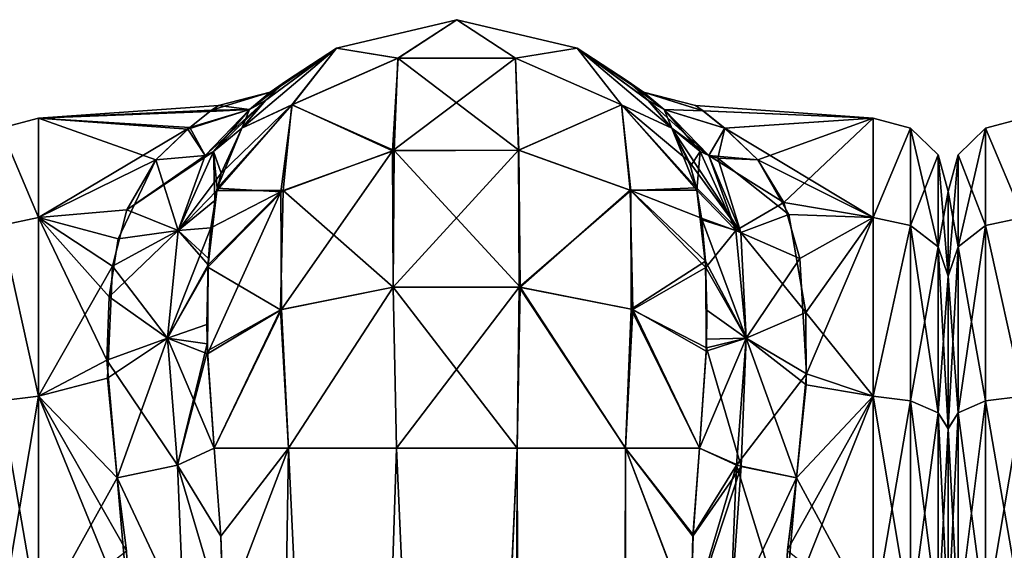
# Model space of a CAD drawing. Extents: x -23 to 700, y -1800 to 0.
# Tile 138 of 196: x 95 to 141, y -25 to 0. Entities that reach past the tile are written whole.
import ezdxf

# ---------------------------------------------------------------- set-up
doc = ezdxf.new("R2010")
doc.units = 0
doc.header["$LTSCALE"] = 21.316181
for name, color, linetype in [('115', 7, 'CONTINUOUS'), ('116', 7, 'CONTINUOUS'), ('117', 7, 'CONTINUOUS'), ('121', 7, 'CONTINUOUS'), ('122', 7, 'CONTINUOUS'), ('123', 7, 'CONTINUOUS'), ('129', 7, 'CONTINUOUS'), ('130', 7, 'CONTINUOUS'), ('131', 7, 'CONTINUOUS'), ('132', 7, 'CONTINUOUS'), ('166', 7, 'CONTINUOUS'), ('171', 7, 'CONTINUOUS'), ('79', 7, 'CONTINUOUS'), ('80', 7, 'CONTINUOUS'), ('82', 7, 'CONTINUOUS'), ('84', 7, 'CONTINUOUS'), ('85', 7, 'CONTINUOUS'), ('86', 7, 'CONTINUOUS'), ('87', 7, 'CONTINUOUS'), ('88', 7, 'CONTINUOUS'), ('91', 7, 'CONTINUOUS'), ('95', 7, 'CONTINUOUS')]:
    doc.layers.add(name, color=color, linetype=linetype)

msp = doc.modelspace()

# ---------------------------------------------------------------- linework, layer by layer
at = {"layer": '115', "linetype": 'CONTINUOUS'}
for points in [[(106.81, -3.1, -4.419), (106.067, -3.808, -8.703), (105.361, -4.188, -6.298), (106.81, -3.1, -4.419)], [(106.331, -3.377, -0.002), (106.81, -3.1, -4.419), (105.361, -4.188, -6.298), (106.331, -3.377, -0.002)], [(106.126, -3.748, 8.423), (106.859, -3.058, 4.003), (105.363, -4.188, 6.295), (106.126, -3.748, 8.423)], [(105.363, -4.188, 6.295), (106.859, -3.058, 4.003), (106.331, -3.377, -0.002), (105.363, -4.188, 6.295)], [(106.859, -3.058, 4.003), (107.094, -2.858, -0.227), (106.331, -3.377, -0.002), (106.859, -3.058, 4.003)], [(107.094, -2.858, -0.227), (106.81, -3.1, -4.419), (106.331, -3.377, -0.002), (107.094, -2.858, -0.227)], [(103.909, -4.001, -0.19), (103.581, -4.229, 3.309), (106.331, -3.377, -0.002), (103.909, -4.001, -0.19)], [(103.581, -4.229, 3.309), (105.363, -4.188, 6.295), (106.331, -3.377, -0.002), (103.581, -4.229, 3.309)], [(103.909, -4.001, -0.19), (106.331, -3.377, -0.002), (105.361, -4.188, -6.298), (103.909, -4.001, -0.19)], [(103.685, -6.159, 11.954), (106.126, -3.748, 8.423), (103.287, -6.331, 11.72), (103.685, -6.159, 11.954)], [(103.287, -6.331, 11.72), (106.126, -3.748, 8.423), (105.363, -4.188, 6.295), (103.287, -6.331, 11.72)], [(103.512, -4.28, -3.658), (103.909, -4.001, -0.19), (105.361, -4.188, -6.298), (103.512, -4.28, -3.658)], [(105.009, -5.055, 13.001), (106.126, -3.748, 8.423), (103.685, -6.159, 11.954), (105.009, -5.055, 13.001)], [(106.067, -3.808, -8.703), (105.009, -5.055, -13), (105.361, -4.188, -6.298), (106.067, -3.808, -8.703)], [(102.481, -5.108, -7.209), (103.512, -4.28, -3.658), (105.361, -4.188, -6.298), (102.481, -5.108, -7.209)], [(103.287, -6.331, -11.72), (102.481, -5.108, -7.209), (105.361, -4.188, -6.298), (103.287, -6.331, -11.72)], [(103.581, -4.229, 3.309), (102.566, -5.035, 6.973), (105.363, -4.188, 6.295), (103.581, -4.229, 3.309)], [(102.566, -5.035, 6.973), (103.287, -6.331, 11.72), (105.363, -4.188, 6.295), (102.566, -5.035, 6.973)], [(103.684, -6.159, -11.954), (103.287, -6.331, -11.72), (105.361, -4.188, -6.298), (103.684, -6.159, -11.954)], [(105.009, -5.055, -13), (103.684, -6.159, -11.954), (105.361, -4.188, -6.298), (105.009, -5.055, -13)], [(102.566, -5.035, 6.973), (100.993, -6.547, 10.759), (103.287, -6.331, 11.72), (102.566, -5.035, 6.973)], [(100.993, -6.547, -10.759), (102.481, -5.108, -7.209), (103.287, -6.331, -11.72), (100.993, -6.547, -10.759)]]:
    msp.add_3dface(points, dxfattribs=at)
at = {"layer": '116', "linetype": 'CONTINUOUS'}
for points in [[(104.034, -7.156, 16.846), (105.009, -5.055, 13.001), (103.685, -6.159, 11.954), (104.034, -7.156, 16.846)], [(99.628, -8.874, 14.498), (102.026, -9.845, 17.02), (103.685, -6.159, 11.954), (99.628, -8.874, 14.498)], [(99.628, -8.874, 14.498), (103.685, -6.159, 11.954), (103.287, -6.331, 11.72), (99.628, -8.874, 14.498)], [(100.993, -6.547, 10.759), (99.628, -8.874, 14.498), (103.287, -6.331, 11.72), (100.993, -6.547, 10.759)], [(102.026, -9.845, 17.02), (104.034, -7.156, 16.846), (103.685, -6.159, 11.954), (102.026, -9.845, 17.02)], [(103.832, -7.975, 17.977), (104.034, -7.156, 16.846), (102.026, -9.845, 17.02), (103.832, -7.975, 17.977)], [(103.562, -9.709, 19.968), (103.832, -7.975, 17.977), (102.026, -9.845, 17.02), (103.562, -9.709, 19.968)], [(99.628, -8.874, 14.498), (98.967, -11.512, 17.44), (102.026, -9.845, 17.02), (99.628, -8.874, 14.498)], [(98.967, -11.512, 17.44), (101.536, -14.87, 21.136), (102.026, -9.845, 17.02), (98.967, -11.512, 17.44)], [(103.42, -11.555, 21.641), (103.562, -9.709, 19.968), (101.536, -14.87, 21.136), (103.42, -11.555, 21.641)], [(101.536, -14.87, 21.136), (103.562, -9.709, 19.968), (102.026, -9.845, 17.02), (101.536, -14.87, 21.136)], [(98.967, -11.512, 17.44), (98.723, -16.74, 21.194), (101.536, -14.87, 21.136), (98.967, -11.512, 17.44)], [(103.388, -15.125, 23.965), (103.42, -11.555, 21.641), (101.536, -14.87, 21.136), (103.388, -15.125, 23.965)], [(98.723, -16.74, 21.194), (99.18, -21.379, 23.069), (101.536, -14.87, 21.136), (98.723, -16.74, 21.194)], [(99.18, -21.379, 23.069), (101.994, -20.789, 23.818), (101.536, -14.87, 21.136), (99.18, -21.379, 23.069)], [(101.994, -20.789, 23.818), (103.388, -15.125, 23.965), (101.536, -14.87, 21.136), (101.994, -20.789, 23.818)], [(103.397, -15.451, 24.129), (103.388, -15.125, 23.965), (101.994, -20.789, 23.818), (103.397, -15.451, 24.129)], [(103.714, -20, 25.768), (103.397, -15.451, 24.129), (101.994, -20.789, 23.818), (103.714, -20, 25.768)]]:
    msp.add_3dface(points, dxfattribs=at)
at = {"layer": '117', "linetype": 'CONTINUOUS'}
for points in [[(104.021, -24.104, 26.383), (103.714, -20, 25.768), (101.994, -20.789, 23.818), (104.021, -24.104, 26.383)], [(99.18, -21.379, 23.069), (102.288, -28, 24.691), (101.994, -20.789, 23.818), (99.18, -21.379, 23.069)], [(104.124, -28, 26.571), (104.021, -24.104, 26.383), (101.994, -20.789, 23.818), (104.124, -28, 26.571)], [(102.288, -28, 24.691), (104.124, -28, 26.571), (101.994, -20.789, 23.818), (102.288, -28, 24.691)], [(99.18, -21.379, 23.069), (99.611, -24.787, 23.784), (99.753, -28, 24), (99.18, -21.379, 23.069)], [(99.18, -21.379, 23.069), (99.753, -28, 24), (102.288, -28, 24.691), (99.18, -21.379, 23.069)]]:
    msp.add_3dface(points, dxfattribs=at)
at = {"layer": '121', "linetype": 'CONTINUOUS'}
for points in [[(103.714, -20, -25.768), (104.022, -24.114, -26.384), (101.993, -20.789, -23.818), (103.714, -20, -25.768)], [(99.18, -21.379, -23.069), (101.993, -20.789, -23.818), (102.288, -28, -24.691), (99.18, -21.379, -23.069)], [(104.022, -24.114, -26.384), (104.124, -28, -26.571), (101.993, -20.789, -23.818), (104.022, -24.114, -26.384)], [(101.993, -20.789, -23.818), (104.124, -28, -26.571), (102.288, -28, -24.691), (101.993, -20.789, -23.818)], [(99.753, -28, -24), (99.611, -24.794, -23.785), (99.18, -21.379, -23.069), (99.753, -28, -24)], [(99.753, -28, -24), (99.18, -21.379, -23.069), (102.288, -28, -24.691), (99.753, -28, -24)]]:
    msp.add_3dface(points, dxfattribs=at)
at = {"layer": '122', "linetype": 'CONTINUOUS'}
for points in [[(105.009, -5.055, -13), (103.858, -7.857, -17.827), (103.684, -6.159, -11.954), (105.009, -5.055, -13)], [(102.026, -9.843, -17.017), (100.993, -6.547, -10.759), (103.287, -6.331, -11.72), (102.026, -9.843, -17.017)], [(103.684, -6.159, -11.954), (103.742, -8.444, -18.564), (102.026, -9.843, -17.017), (103.684, -6.159, -11.954)], [(103.684, -6.159, -11.954), (102.026, -9.843, -17.017), (103.287, -6.331, -11.72), (103.684, -6.159, -11.954)], [(103.858, -7.857, -17.827), (103.742, -8.444, -18.564), (103.684, -6.159, -11.954), (103.858, -7.857, -17.827)], [(99.22, -10.224, -16.125), (100.993, -6.547, -10.759), (102.026, -9.843, -17.017), (99.22, -10.224, -16.125)], [(103.742, -8.444, -18.564), (103.442, -11.147, -21.304), (102.026, -9.843, -17.017), (103.742, -8.444, -18.564)], [(98.799, -12.931, -18.68), (99.22, -10.224, -16.125), (102.026, -9.843, -17.017), (98.799, -12.931, -18.68)], [(98.799, -12.931, -18.68), (102.026, -9.843, -17.017), (101.535, -14.869, -21.136), (98.799, -12.931, -18.68)], [(102.026, -9.843, -17.017), (103.426, -11.446, -21.553), (101.535, -14.869, -21.136), (102.026, -9.843, -17.017)], [(103.442, -11.147, -21.304), (103.426, -11.446, -21.553), (102.026, -9.843, -17.017), (103.442, -11.147, -21.304)], [(103.426, -11.446, -21.553), (103.373, -14.226, -23.473), (101.535, -14.869, -21.136), (103.426, -11.446, -21.553)], [(98.701, -15.892, -20.722), (98.799, -12.931, -18.68), (101.535, -14.869, -21.136), (98.701, -15.892, -20.722)], [(103.373, -14.226, -23.473), (103.402, -15.599, -24.203), (101.535, -14.869, -21.136), (103.373, -14.226, -23.473)], [(98.701, -15.892, -20.722), (101.535, -14.869, -21.136), (101.993, -20.789, -23.818), (98.701, -15.892, -20.722)], [(103.402, -15.599, -24.203), (103.714, -20, -25.768), (101.535, -14.869, -21.136), (103.402, -15.599, -24.203)], [(101.535, -14.869, -21.136), (103.714, -20, -25.768), (101.993, -20.789, -23.818), (101.535, -14.869, -21.136)], [(99.18, -21.379, -23.069), (98.701, -15.892, -20.722), (101.993, -20.789, -23.818), (99.18, -21.379, -23.069)]]:
    msp.add_3dface(points, dxfattribs=at)
at = {"layer": '123', "linetype": 'CONTINUOUS'}
for points in [[(126.386, -20.004, 25.768), (126.082, -24.05, 26.377), (128.107, -20.789, 23.818), (126.386, -20.004, 25.768)], [(126.082, -24.05, 26.377), (125.976, -28, 26.571), (128.107, -20.789, 23.818), (126.082, -24.05, 26.377)], [(128.107, -20.789, 23.818), (125.976, -28, 26.571), (127.812, -28, 24.691), (128.107, -20.789, 23.818)], [(130.347, -28, 24), (128.107, -20.789, 23.818), (127.812, -28, 24.691), (130.347, -28, 24)], [(130.347, -28, 24), (130.92, -21.379, 23.069), (128.107, -20.789, 23.818), (130.347, -28, 24)], [(130.92, -21.379, 23.069), (130.347, -28, 24), (130.494, -24.747, 23.779), (130.92, -21.379, 23.069)]]:
    msp.add_3dface(points, dxfattribs=at)
at = {"layer": '129', "linetype": 'CONTINUOUS'}
for points in [[(126.079, -24.109, -26.384), (126.386, -20.003, -25.768), (128.327, -20.856, -23.687), (126.079, -24.109, -26.384)], [(125.976, -28, -26.571), (126.079, -24.109, -26.384), (128.327, -20.856, -23.687), (125.976, -28, -26.571)], [(125.976, -28, -26.571), (128.327, -20.856, -23.687), (127.812, -28, -24.691), (125.976, -28, -26.571)], [(128.327, -20.856, -23.687), (130.92, -21.379, -23.069), (127.812, -28, -24.691), (128.327, -20.856, -23.687)], [(130.92, -21.379, -23.069), (130.347, -28, -24), (127.812, -28, -24.691), (130.92, -21.379, -23.069)], [(130.92, -21.379, -23.069), (130.489, -24.788, -23.784), (130.347, -28, -24), (130.92, -21.379, -23.069)]]:
    msp.add_3dface(points, dxfattribs=at)
at = {"layer": '130', "linetype": 'CONTINUOUS'}
for points in [[(125.896, -6.622, -16.018), (125.091, -5.055, -13), (128.308, -9.934, -16.89), (125.896, -6.622, -16.018)], [(125.091, -5.055, -13), (126.813, -6.331, -11.72), (128.308, -9.934, -16.89), (125.091, -5.055, -13)], [(126.813, -6.331, -11.72), (127.234, -6.462, -11.497), (128.308, -9.934, -16.89), (126.813, -6.331, -11.72)], [(126.241, -7.849, -17.812), (125.896, -6.622, -16.018), (128.308, -9.934, -16.89), (126.241, -7.849, -17.812)], [(129.107, -6.547, -10.759), (130.551, -9.092, -14.782), (127.234, -6.462, -11.497), (129.107, -6.547, -10.759)], [(127.234, -6.462, -11.497), (130.551, -9.092, -14.782), (128.308, -9.934, -16.89), (127.234, -6.462, -11.497)], [(126.485, -9.269, -19.506), (126.241, -7.849, -17.812), (128.308, -9.934, -16.89), (126.485, -9.269, -19.506)], [(130.551, -9.092, -14.782), (131.353, -13.665, -19.249), (128.308, -9.934, -16.89), (130.551, -9.092, -14.782)], [(126.665, -11.277, -21.414), (126.485, -9.269, -19.506), (128.566, -14.867, -21.133), (126.665, -11.277, -21.414)], [(126.485, -9.269, -19.506), (128.308, -9.934, -16.89), (128.566, -14.867, -21.133), (126.485, -9.269, -19.506)], [(128.308, -9.934, -16.89), (131.353, -13.665, -19.249), (128.566, -14.867, -21.133), (128.308, -9.934, -16.89)], [(126.729, -13.561, -23.072), (126.665, -11.277, -21.414), (128.566, -14.867, -21.133), (126.729, -13.561, -23.072)], [(126.706, -15.315, -24.063), (126.729, -13.561, -23.072), (128.566, -14.867, -21.133), (126.706, -15.315, -24.063)], [(131.353, -13.665, -19.249), (131.364, -17.047, -21.355), (128.566, -14.867, -21.133), (131.353, -13.665, -19.249)], [(126.706, -15.315, -24.063), (128.566, -14.867, -21.133), (128.327, -20.856, -23.687), (126.706, -15.315, -24.063)], [(128.566, -14.867, -21.133), (130.92, -21.379, -23.069), (128.327, -20.856, -23.687), (128.566, -14.867, -21.133)], [(131.364, -17.047, -21.355), (130.92, -21.379, -23.069), (128.566, -14.867, -21.133), (131.364, -17.047, -21.355)], [(126.386, -20.003, -25.768), (126.706, -15.315, -24.063), (128.327, -20.856, -23.687), (126.386, -20.003, -25.768)]]:
    msp.add_3dface(points, dxfattribs=at)
at = {"layer": '131', "linetype": 'CONTINUOUS'}
for points in [[(123.263, -3.077, -4.22), (123.006, -2.859, -0.034), (124.739, -4.188, -6.298), (123.263, -3.077, -4.22)], [(123.006, -2.859, -0.034), (123.26, -3.074, 4.17), (123.77, -3.377, -0.002), (123.006, -2.859, -0.034)], [(123.006, -2.859, -0.034), (123.77, -3.377, -0.002), (124.739, -4.188, -6.298), (123.006, -2.859, -0.034)], [(123.26, -3.074, 4.17), (123.993, -3.767, 8.511), (124.737, -4.188, 6.295), (123.26, -3.074, 4.17)], [(123.26, -3.074, 4.17), (124.737, -4.188, 6.295), (123.77, -3.377, -0.002), (123.26, -3.074, 4.17)], [(123.997, -3.771, -8.524), (123.263, -3.077, -4.22), (124.739, -4.188, -6.298), (123.997, -3.771, -8.524)], [(126.545, -4.249, 3.447), (126.192, -4, -0.031), (123.77, -3.377, -0.002), (126.545, -4.249, 3.447)], [(124.737, -4.188, 6.295), (126.545, -4.249, 3.447), (123.77, -3.377, -0.002), (124.737, -4.188, 6.295)], [(126.192, -4, -0.031), (126.551, -4.256, -3.493), (123.77, -3.377, -0.002), (126.192, -4, -0.031)], [(123.77, -3.377, -0.002), (126.551, -4.256, -3.493), (124.739, -4.188, -6.298), (123.77, -3.377, -0.002)], [(123.993, -3.767, 8.511), (125.091, -5.055, 13), (124.737, -4.188, 6.295), (123.993, -3.767, 8.511)], [(125.091, -5.055, -13), (123.997, -3.771, -8.524), (126.813, -6.331, -11.72), (125.091, -5.055, -13)], [(123.997, -3.771, -8.524), (124.739, -4.188, -6.298), (126.813, -6.331, -11.72), (123.997, -3.771, -8.524)], [(127.56, -5.057, 7.044), (126.545, -4.249, 3.447), (124.737, -4.188, 6.295), (127.56, -5.057, 7.044)], [(126.813, -6.331, 11.72), (127.56, -5.057, 7.044), (124.737, -4.188, 6.295), (126.813, -6.331, 11.72)], [(125.091, -5.055, 13), (126.415, -6.159, 11.954), (124.737, -4.188, 6.295), (125.091, -5.055, 13)], [(126.415, -6.159, 11.954), (126.813, -6.331, 11.72), (124.737, -4.188, 6.295), (126.415, -6.159, 11.954)], [(126.551, -4.256, -3.493), (127.566, -5.062, -7.059), (124.739, -4.188, -6.298), (126.551, -4.256, -3.493)], [(124.739, -4.188, -6.298), (127.566, -5.062, -7.059), (126.813, -6.331, -11.72), (124.739, -4.188, -6.298)], [(129.107, -6.547, 10.759), (127.56, -5.057, 7.044), (126.813, -6.331, 11.72), (129.107, -6.547, 10.759)], [(126.813, -6.331, -11.72), (127.566, -5.062, -7.059), (127.234, -6.462, -11.497), (126.813, -6.331, -11.72)], [(127.566, -5.062, -7.059), (129.107, -6.547, -10.759), (127.234, -6.462, -11.497), (127.566, -5.062, -7.059)]]:
    msp.add_3dface(points, dxfattribs=at)
at = {"layer": '132', "linetype": 'CONTINUOUS'}
for points in [[(125.091, -5.055, 13), (125.966, -6.831, 16.359), (126.415, -6.159, 11.954), (125.091, -5.055, 13)], [(125.966, -6.831, 16.359), (126.263, -7.953, 17.95), (126.415, -6.159, 11.954), (125.966, -6.831, 16.359)], [(126.263, -7.953, 17.95), (128.075, -9.844, 17.019), (126.415, -6.159, 11.954), (126.263, -7.953, 17.95)], [(126.415, -6.159, 11.954), (128.075, -9.844, 17.019), (126.813, -6.331, 11.72), (126.415, -6.159, 11.954)], [(130.331, -8.527, 14.028), (129.107, -6.547, 10.759), (126.813, -6.331, 11.72), (130.331, -8.527, 14.028)], [(128.075, -9.844, 17.019), (130.331, -8.527, 14.028), (126.813, -6.331, 11.72), (128.075, -9.844, 17.019)], [(126.263, -7.953, 17.95), (126.494, -9.348, 19.595), (128.075, -9.844, 17.019), (126.263, -7.953, 17.95)], [(131.072, -11.15, 17.091), (130.331, -8.527, 14.028), (128.075, -9.844, 17.019), (131.072, -11.15, 17.091)], [(126.494, -9.348, 19.595), (126.68, -11.57, 21.655), (128.075, -9.844, 17.019), (126.494, -9.348, 19.595)], [(126.68, -11.57, 21.655), (128.565, -14.87, 21.136), (128.075, -9.844, 17.019), (126.68, -11.57, 21.655)], [(128.565, -14.87, 21.136), (131.072, -11.15, 17.091), (128.075, -9.844, 17.019), (128.565, -14.87, 21.136)], [(131.384, -16.536, 21.085), (131.072, -11.15, 17.091), (128.565, -14.87, 21.136), (131.384, -16.536, 21.085)], [(126.68, -11.57, 21.655), (126.717, -14.908, 23.851), (128.565, -14.87, 21.136), (126.68, -11.57, 21.655)], [(126.702, -15.478, 24.143), (126.386, -20.004, 25.768), (128.565, -14.87, 21.136), (126.702, -15.478, 24.143)], [(126.386, -20.004, 25.768), (128.107, -20.789, 23.818), (128.565, -14.87, 21.136), (126.386, -20.004, 25.768)], [(126.717, -14.908, 23.851), (126.702, -15.478, 24.143), (128.565, -14.87, 21.136), (126.717, -14.908, 23.851)], [(128.107, -20.789, 23.818), (131.384, -16.536, 21.085), (128.565, -14.87, 21.136), (128.107, -20.789, 23.818)], [(130.92, -21.379, 23.069), (131.384, -16.536, 21.085), (128.107, -20.789, 23.818), (130.92, -21.379, 23.069)]]:
    msp.add_3dface(points, dxfattribs=at)
at = {"layer": '166', "linetype": 'CONTINUOUS'}
for points in [[(138, -8.013, 4.546), (138, -8.016, -4.562), (138, -11.97, 12.778), (138, -8.013, 4.546)], [(138, -8.016, -4.562), (138, -11.978, -12.787), (138, -11.97, 12.778), (138, -8.016, -4.562)], [(138, -11.97, 12.778), (138, -11.978, -12.787), (138, -19.089, 18.459), (138, -11.97, 12.778)], [(138, -11.978, -12.787), (138, -19.095, -18.461), (138, -19.089, 18.459), (138, -11.978, -12.787)], [(138, -19.095, -18.461), (138, -28, -20.5), (138, -19.089, 18.459), (138, -19.095, -18.461)], [(138, -19.089, 18.459), (138, -28, -20.5), (138, -28, 20.5), (138, -19.089, 18.459)]]:
    msp.add_3dface(points, dxfattribs=at)
at = {"layer": '171', "linetype": 'CONTINUOUS'}
for points in [[(138.468, -6.31, -4.951), (138.468, -6.31, 4.951), (139.75, -5.059, -5.236), (138.468, -6.31, -4.951)], [(139.75, -9.603, -14.671), (138.468, -6.31, -4.951), (139.75, -5.059, -5.236), (139.75, -9.603, -14.671)], [(138.468, -6.31, 4.951), (138.468, -10.606, 13.872), (139.75, -5.059, 5.236), (138.468, -6.31, 4.951)], [(139.75, -5.059, -5.236), (138.468, -6.31, 4.951), (139.75, -5.059, 5.236), (139.75, -5.059, -5.236)], [(139.75, -5.059, 5.236), (138.468, -10.606, 13.872), (139.75, -9.603, 14.671), (139.75, -5.059, 5.236)], [(141.5, -9.229, 14.955), (141.5, -4.601, 5.338), (139.75, -5.059, 5.236), (141.5, -9.229, 14.955)], [(141.5, -4.601, 5.338), (141.5, -4.602, -5.34), (139.75, -5.059, 5.236), (141.5, -4.601, 5.338)], [(141.5, -4.602, -5.34), (141.5, -9.231, -14.958), (139.75, -5.059, -5.236), (141.5, -4.602, -5.34)], [(141.5, -4.602, -5.34), (139.75, -5.059, -5.236), (139.75, -5.059, 5.236), (141.5, -4.602, -5.34)], [(141.5, -9.229, 14.955), (139.75, -5.059, 5.236), (139.75, -9.603, 14.671), (141.5, -9.229, 14.955)], [(141.5, -9.231, -14.958), (139.75, -9.603, -14.671), (139.75, -5.059, -5.236), (141.5, -9.231, -14.958)], [(138, -8.016, -4.562), (138, -8.013, 4.546), (138.468, -6.31, -4.951), (138, -8.016, -4.562)], [(138.468, -10.606, -13.872), (138, -8.016, -4.562), (138.468, -6.31, -4.951), (138.468, -10.606, -13.872)], [(138, -8.013, 4.546), (138, -11.97, 12.778), (138.468, -6.31, 4.951), (138, -8.013, 4.546)], [(138.468, -6.31, -4.951), (138, -8.013, 4.546), (138.468, -6.31, 4.951), (138.468, -6.31, -4.951)], [(138.468, -6.31, 4.951), (138, -11.97, 12.778), (138.468, -10.606, 13.872), (138.468, -6.31, 4.951)], [(138.468, -10.606, -13.872), (138.468, -6.31, -4.951), (139.75, -9.603, -14.671), (138.468, -10.606, -13.872)], [(138, -11.978, -12.787), (138, -8.016, -4.562), (138.468, -10.606, -13.872), (138, -11.978, -12.787)], [(139.75, -17.79, -21.201), (138.468, -10.606, -13.872), (139.75, -9.603, -14.671), (139.75, -17.79, -21.201)], [(138.468, -10.606, 13.872), (138.468, -18.347, 20.045), (139.75, -9.603, 14.671), (138.468, -10.606, 13.872)], [(139.75, -9.603, 14.671), (138.468, -18.347, 20.045), (139.75, -17.79, 21.201), (139.75, -9.603, 14.671)], [(141.5, -17.568, 21.614), (141.5, -9.229, 14.955), (139.75, -9.603, 14.671), (141.5, -17.568, 21.614)], [(141.5, -9.231, -14.958), (141.5, -17.57, -21.615), (139.75, -9.603, -14.671), (141.5, -9.231, -14.958)], [(141.5, -17.568, 21.614), (139.75, -9.603, 14.671), (139.75, -17.79, 21.201), (141.5, -17.568, 21.614)], [(141.5, -17.57, -21.615), (139.75, -17.79, -21.201), (139.75, -9.603, -14.671), (141.5, -17.57, -21.615)], [(138.468, -18.347, -20.045), (138, -11.978, -12.787), (138.468, -10.606, -13.872), (138.468, -18.347, -20.045)], [(138, -11.97, 12.778), (138, -19.089, 18.459), (138.468, -10.606, 13.872), (138, -11.97, 12.778)], [(138.468, -10.606, 13.872), (138, -19.089, 18.459), (138.468, -18.347, 20.045), (138.468, -10.606, 13.872)], [(138.468, -18.347, -20.045), (138.468, -10.606, -13.872), (139.75, -17.79, -21.201), (138.468, -18.347, -20.045)], [(138, -19.095, -18.461), (138, -11.978, -12.787), (138.468, -18.347, -20.045), (138, -19.095, -18.461)], [(138.468, -28, 22.248), (139.75, -28, 23.531), (139.75, -17.79, 21.201), (138.468, -28, 22.248)], [(138.468, -18.347, 20.045), (138.468, -28, 22.248), (139.75, -17.79, 21.201), (138.468, -18.347, 20.045)], [(139.75, -28, -23.531), (138.468, -18.347, -20.045), (139.75, -17.79, -21.201), (139.75, -28, -23.531)], [(141.5, -28, 24), (141.5, -17.568, 21.614), (139.75, -28, 23.531), (141.5, -28, 24)], [(139.75, -28, 23.531), (141.5, -17.568, 21.614), (139.75, -17.79, 21.201), (139.75, -28, 23.531)], [(141.5, -17.57, -21.615), (141.5, -28, -24), (139.75, -17.79, -21.201), (141.5, -17.57, -21.615)], [(141.5, -28, -24), (139.75, -28, -23.531), (139.75, -17.79, -21.201), (141.5, -28, -24)], [(138.468, -28, -22.248), (138, -19.095, -18.461), (138.468, -18.347, -20.045), (138.468, -28, -22.248)], [(138, -19.089, 18.459), (138, -28, 20.5), (138.468, -18.347, 20.045), (138, -19.089, 18.459)], [(138, -28, 20.5), (138.468, -28, 22.248), (138.468, -18.347, 20.045), (138, -28, 20.5)], [(139.75, -28, -23.531), (138.468, -28, -22.248), (138.468, -18.347, -20.045), (139.75, -28, -23.531)], [(138, -28, -20.5), (138, -19.095, -18.461), (138.468, -28, -22.248), (138, -28, -20.5)]]:
    msp.add_3dface(points, dxfattribs=at)
at = {"layer": '79', "linetype": 'CONTINUOUS'}
for points in [[(138, -8.013, -4.546), (138, -8.016, 4.562), (138, -11.97, -12.778), (138, -8.013, -4.546)], [(138, -8.016, 4.562), (138, -11.978, 12.787), (138, -11.97, -12.778), (138, -8.016, 4.562)], [(138, -11.97, -12.778), (138, -11.978, 12.787), (138, -19.089, -18.459), (138, -11.97, -12.778)], [(138, -11.978, 12.787), (138, -19.095, 18.461), (138, -19.089, -18.459), (138, -11.978, 12.787)], [(138, -19.095, 18.461), (138, -28, 20.5), (138, -19.089, -18.459), (138, -19.095, 18.461)], [(138, -19.089, -18.459), (138, -28, 20.5), (138, -28, -20.5), (138, -19.089, -18.459)]]:
    msp.add_3dface(points, dxfattribs=at)
at = {"layer": '80', "linetype": 'CONTINUOUS'}
for points in [[(126.192, -4, -0.031), (126.545, -4.249, 3.447), (134.5, -4.601, -5.338), (126.192, -4, -0.031)], [(126.551, -4.256, -3.493), (126.192, -4, -0.031), (134.5, -4.601, -5.338), (126.551, -4.256, -3.493)], [(126.545, -4.249, 3.447), (127.56, -5.057, 7.044), (134.5, -4.602, 5.34), (126.545, -4.249, 3.447)], [(134.5, -4.601, -5.338), (126.545, -4.249, 3.447), (134.5, -4.602, 5.34), (134.5, -4.601, -5.338)], [(127.566, -5.062, -7.059), (126.551, -4.256, -3.493), (134.5, -4.601, -5.338), (127.566, -5.062, -7.059)], [(127.56, -5.057, 7.044), (129.107, -6.547, 10.759), (134.5, -4.602, 5.34), (127.56, -5.057, 7.044)], [(134.5, -9.229, -14.955), (127.566, -5.062, -7.059), (134.5, -4.601, -5.338), (134.5, -9.229, -14.955)], [(129.107, -6.547, 10.759), (130.331, -8.527, 14.028), (134.5, -4.602, 5.34), (129.107, -6.547, 10.759)], [(134.5, -4.602, 5.34), (130.331, -8.527, 14.028), (134.5, -9.231, 14.958), (134.5, -4.602, 5.34)], [(129.107, -6.547, -10.759), (127.566, -5.062, -7.059), (134.5, -9.229, -14.955), (129.107, -6.547, -10.759)], [(130.551, -9.092, -14.782), (129.107, -6.547, -10.759), (134.5, -9.229, -14.955), (130.551, -9.092, -14.782)], [(130.331, -8.527, 14.028), (131.072, -11.15, 17.091), (134.5, -9.231, 14.958), (130.331, -8.527, 14.028)], [(131.353, -13.665, -19.249), (130.551, -9.092, -14.782), (134.5, -9.229, -14.955), (131.353, -13.665, -19.249)], [(131.072, -11.15, 17.091), (131.384, -16.536, 21.085), (134.5, -9.231, 14.958), (131.072, -11.15, 17.091)], [(134.5, -17.568, -21.614), (131.353, -13.665, -19.249), (134.5, -9.229, -14.955), (134.5, -17.568, -21.614)], [(134.5, -9.231, 14.958), (131.384, -16.536, 21.085), (134.5, -17.57, 21.615), (134.5, -9.231, 14.958)], [(131.364, -17.047, -21.355), (131.353, -13.665, -19.249), (134.5, -17.568, -21.614), (131.364, -17.047, -21.355)], [(131.384, -16.536, 21.085), (130.92, -21.379, 23.069), (134.5, -17.57, 21.615), (131.384, -16.536, 21.085)], [(130.92, -21.379, -23.069), (131.364, -17.047, -21.355), (134.5, -17.568, -21.614), (130.92, -21.379, -23.069)], [(134.5, -28, 24), (134.5, -17.57, 21.615), (130.347, -28, 24), (134.5, -28, 24)], [(130.347, -28, 24), (134.5, -17.57, 21.615), (130.494, -24.747, 23.779), (130.347, -28, 24)], [(134.5, -17.57, 21.615), (130.92, -21.379, 23.069), (130.494, -24.747, 23.779), (134.5, -17.57, 21.615)], [(134.5, -28, -24), (130.92, -21.379, -23.069), (134.5, -17.568, -21.614), (134.5, -28, -24)], [(130.489, -24.788, -23.784), (130.92, -21.379, -23.069), (134.5, -28, -24), (130.489, -24.788, -23.784)]]:
    msp.add_3dface(points, dxfattribs=at)
at = {"layer": '82', "linetype": 'CONTINUOUS'}
for points in [[(134.5, -9.229, -14.955), (134.5, -4.601, -5.338), (136.25, -5.059, -5.236), (134.5, -9.229, -14.955)], [(134.5, -4.601, -5.338), (134.5, -4.602, 5.34), (136.25, -5.059, -5.236), (134.5, -4.601, -5.338)], [(134.5, -4.602, 5.34), (134.5, -9.231, 14.958), (136.25, -5.059, 5.236), (134.5, -4.602, 5.34)], [(134.5, -4.602, 5.34), (136.25, -5.059, 5.236), (136.25, -5.059, -5.236), (134.5, -4.602, 5.34)], [(134.5, -9.229, -14.955), (136.25, -5.059, -5.236), (136.25, -9.603, -14.671), (134.5, -9.229, -14.955)], [(134.5, -9.231, 14.958), (136.25, -9.603, 14.671), (136.25, -5.059, 5.236), (134.5, -9.231, 14.958)], [(137.532, -6.31, 4.951), (137.532, -6.31, -4.951), (136.25, -5.059, 5.236), (137.532, -6.31, 4.951)], [(136.25, -9.603, 14.671), (137.532, -6.31, 4.951), (136.25, -5.059, 5.236), (136.25, -9.603, 14.671)], [(137.532, -6.31, -4.951), (137.532, -10.606, -13.872), (136.25, -5.059, -5.236), (137.532, -6.31, -4.951)], [(136.25, -5.059, 5.236), (137.532, -6.31, -4.951), (136.25, -5.059, -5.236), (136.25, -5.059, 5.236)], [(136.25, -5.059, -5.236), (137.532, -10.606, -13.872), (136.25, -9.603, -14.671), (136.25, -5.059, -5.236)], [(137.532, -10.606, 13.872), (137.532, -6.31, 4.951), (136.25, -9.603, 14.671), (137.532, -10.606, 13.872)], [(138, -8.016, 4.562), (138, -8.013, -4.546), (137.532, -6.31, 4.951), (138, -8.016, 4.562)], [(137.532, -10.606, 13.872), (138, -8.016, 4.562), (137.532, -6.31, 4.951), (137.532, -10.606, 13.872)], [(138, -8.013, -4.546), (138, -11.97, -12.778), (137.532, -6.31, -4.951), (138, -8.013, -4.546)], [(137.532, -6.31, 4.951), (138, -8.013, -4.546), (137.532, -6.31, -4.951), (137.532, -6.31, 4.951)], [(137.532, -6.31, -4.951), (138, -11.97, -12.778), (137.532, -10.606, -13.872), (137.532, -6.31, -4.951)], [(138, -11.978, 12.787), (138, -8.016, 4.562), (137.532, -10.606, 13.872), (138, -11.978, 12.787)], [(134.5, -17.568, -21.614), (134.5, -9.229, -14.955), (136.25, -9.603, -14.671), (134.5, -17.568, -21.614)], [(134.5, -9.231, 14.958), (134.5, -17.57, 21.615), (136.25, -9.603, 14.671), (134.5, -9.231, 14.958)], [(134.5, -17.568, -21.614), (136.25, -9.603, -14.671), (136.25, -17.79, -21.201), (134.5, -17.568, -21.614)], [(134.5, -17.57, 21.615), (136.25, -17.79, 21.201), (136.25, -9.603, 14.671), (134.5, -17.57, 21.615)], [(136.25, -17.79, 21.201), (137.532, -10.606, 13.872), (136.25, -9.603, 14.671), (136.25, -17.79, 21.201)], [(137.532, -10.606, -13.872), (137.532, -18.347, -20.045), (136.25, -9.603, -14.671), (137.532, -10.606, -13.872)], [(136.25, -9.603, -14.671), (137.532, -18.347, -20.045), (136.25, -17.79, -21.201), (136.25, -9.603, -14.671)], [(137.532, -18.347, 20.045), (137.532, -10.606, 13.872), (136.25, -17.79, 21.201), (137.532, -18.347, 20.045)], [(137.532, -18.347, 20.045), (138, -11.978, 12.787), (137.532, -10.606, 13.872), (137.532, -18.347, 20.045)], [(138, -11.97, -12.778), (138, -19.089, -18.459), (137.532, -10.606, -13.872), (138, -11.97, -12.778)], [(137.532, -10.606, -13.872), (138, -19.089, -18.459), (137.532, -18.347, -20.045), (137.532, -10.606, -13.872)], [(138, -19.095, 18.461), (138, -11.978, 12.787), (137.532, -18.347, 20.045), (138, -19.095, 18.461)], [(134.5, -28, -24), (134.5, -17.568, -21.614), (136.25, -28, -23.531), (134.5, -28, -24)], [(136.25, -28, -23.531), (134.5, -17.568, -21.614), (136.25, -17.79, -21.201), (136.25, -28, -23.531)], [(134.5, -17.57, 21.615), (134.5, -28, 24), (136.25, -17.79, 21.201), (134.5, -17.57, 21.615)], [(134.5, -28, 24), (136.25, -28, 23.531), (136.25, -17.79, 21.201), (134.5, -28, 24)], [(137.532, -28, -22.248), (136.25, -28, -23.531), (136.25, -17.79, -21.201), (137.532, -28, -22.248)], [(137.532, -18.347, -20.045), (137.532, -28, -22.248), (136.25, -17.79, -21.201), (137.532, -18.347, -20.045)], [(136.25, -28, 23.531), (137.532, -18.347, 20.045), (136.25, -17.79, 21.201), (136.25, -28, 23.531)], [(136.25, -28, 23.531), (137.532, -28, 22.248), (137.532, -18.347, 20.045), (136.25, -28, 23.531)], [(137.532, -28, 22.248), (138, -19.095, 18.461), (137.532, -18.347, 20.045), (137.532, -28, 22.248)], [(138, -19.089, -18.459), (138, -28, -20.5), (137.532, -18.347, -20.045), (138, -19.089, -18.459)], [(138, -28, -20.5), (137.532, -28, -22.248), (137.532, -18.347, -20.045), (138, -28, -20.5)], [(138, -28, 20.5), (138, -19.095, 18.461), (137.532, -28, 22.248), (138, -28, 20.5)]]:
    msp.add_3dface(points, dxfattribs=at)
at = {"layer": '84', "linetype": 'CONTINUOUS'}
for points in [[(103.714, -20, -25.768), (107.176, -20, -30.208), (104.022, -24.114, -26.384), (103.714, -20, -25.768)], [(104.022, -24.114, -26.384), (107.176, -20, -30.208), (104.124, -28, -26.571), (104.022, -24.114, -26.384)], [(107.176, -20, -30.208), (106.161, -83.45, -29.288), (104.124, -28, -26.571), (107.176, -20, -30.208)], [(110.176, -83.45, -32.011), (106.161, -83.45, -29.288), (107.176, -20, -30.208), (110.176, -83.45, -32.011)], [(112.235, -20, -32.679), (110.176, -83.45, -32.011), (107.176, -20, -30.208), (112.235, -20, -32.679)], [(115.05, -83.45, -33), (110.176, -83.45, -32.011), (112.235, -20, -32.679), (115.05, -83.45, -33)], [(117.865, -20, -32.679), (115.05, -83.45, -33), (112.235, -20, -32.679), (117.865, -20, -32.679)], [(121.208, -1716.55, -31.321), (115.05, -1716.55, -33), (117.865, -20, -32.679), (121.208, -1716.55, -31.321)], [(115.05, -1716.55, -33), (115.05, -83.45, -33), (117.865, -20, -32.679), (115.05, -1716.55, -33)], [(122.924, -20, -30.208), (121.208, -1716.55, -31.321), (117.865, -20, -32.679), (122.924, -20, -30.208)], [(125.779, -1716.55, -26.744), (121.208, -1716.55, -31.321), (122.924, -20, -30.208), (125.779, -1716.55, -26.744)], [(125.976, -28, -26.571), (125.779, -1716.55, -26.744), (122.924, -20, -30.208), (125.976, -28, -26.571)], [(126.079, -24.109, -26.384), (125.976, -28, -26.571), (122.924, -20, -30.208), (126.079, -24.109, -26.384)], [(126.386, -20.003, -25.768), (126.079, -24.109, -26.384), (122.924, -20, -30.208), (126.386, -20.003, -25.768)]]:
    msp.add_3dface(points, dxfattribs=at)
at = {"layer": '85', "linetype": 'CONTINUOUS'}
for points in [[(109.429, -1.335, -13), (115.05, 0, -13), (112.308, -1.798, -20.524), (109.429, -1.335, -13)], [(112.308, -1.798, -20.524), (115.05, 0, -13), (117.791, -1.798, -20.524), (112.308, -1.798, -20.524)], [(115.05, 0, -13), (120.671, -1.335, -13), (117.791, -1.798, -20.524), (115.05, 0, -13)], [(105.009, -5.055, -13), (109.429, -1.335, -13), (107.353, -3.967, -19.628), (105.009, -5.055, -13)], [(107.353, -3.967, -19.628), (109.429, -1.335, -13), (112.308, -1.798, -20.524), (107.353, -3.967, -19.628)], [(117.791, -1.798, -20.524), (120.671, -1.335, -13), (122.746, -3.966, -19.628), (117.791, -1.798, -20.524)], [(120.671, -1.335, -13), (125.091, -5.055, -13), (122.746, -3.966, -19.628), (120.671, -1.335, -13)], [(107.353, -3.967, -19.628), (112.308, -1.798, -20.524), (112.048, -6.113, -26.88), (107.353, -3.967, -19.628)], [(112.308, -1.798, -20.524), (117.791, -1.798, -20.524), (112.048, -6.113, -26.88), (112.308, -1.798, -20.524)], [(112.048, -6.113, -26.88), (117.791, -1.798, -20.524), (117.928, -6.092, -26.901), (112.048, -6.113, -26.88)], [(117.791, -1.798, -20.524), (122.746, -3.966, -19.628), (117.928, -6.092, -26.901), (117.791, -1.798, -20.524)], [(103.858, -7.857, -17.827), (105.009, -5.055, -13), (107.353, -3.967, -19.628), (103.858, -7.857, -17.827)], [(103.858, -7.857, -17.827), (107.353, -3.967, -19.628), (106.832, -8.033, -24.961), (103.858, -7.857, -17.827)], [(106.832, -8.033, -24.961), (107.353, -3.967, -19.628), (112.048, -6.113, -26.88), (106.832, -8.033, -24.961)], [(117.928, -6.092, -26.901), (122.746, -3.966, -19.628), (123.171, -7.974, -25.02), (117.928, -6.092, -26.901)], [(122.746, -3.966, -19.628), (125.091, -5.055, -13), (125.896, -6.622, -16.018), (122.746, -3.966, -19.628)], [(126.241, -7.849, -17.812), (122.746, -3.966, -19.628), (125.896, -6.622, -16.018), (126.241, -7.849, -17.812)], [(122.746, -3.966, -19.628), (126.241, -7.849, -17.812), (123.171, -7.974, -25.02), (122.746, -3.966, -19.628)], [(106.832, -8.033, -24.961), (112.048, -6.113, -26.88), (106.85, -13.522, -28.647), (106.832, -8.033, -24.961)], [(106.85, -13.522, -28.647), (112.048, -6.113, -26.88), (112.073, -12.488, -31.147), (106.85, -13.522, -28.647)], [(112.048, -6.113, -26.88), (117.928, -6.092, -26.901), (112.073, -12.488, -31.147), (112.048, -6.113, -26.88)], [(112.073, -12.488, -31.147), (117.928, -6.092, -26.901), (117.955, -12.481, -31.163), (112.073, -12.488, -31.147)], [(117.928, -6.092, -26.901), (123.171, -7.974, -25.02), (117.955, -12.481, -31.163), (117.928, -6.092, -26.901)], [(103.426, -11.446, -21.553), (106.832, -8.033, -24.961), (103.402, -15.599, -24.203), (103.426, -11.446, -21.553)], [(103.402, -15.599, -24.203), (106.832, -8.033, -24.961), (106.85, -13.522, -28.647), (103.402, -15.599, -24.203)], [(103.742, -8.444, -18.564), (103.858, -7.857, -17.827), (103.426, -11.446, -21.553), (103.742, -8.444, -18.564)], [(103.426, -11.446, -21.553), (103.858, -7.857, -17.827), (106.832, -8.033, -24.961), (103.426, -11.446, -21.553)], [(117.955, -12.481, -31.163), (123.171, -7.974, -25.02), (123.193, -13.504, -28.692), (117.955, -12.481, -31.163)], [(123.171, -7.974, -25.02), (126.241, -7.849, -17.812), (126.485, -9.269, -19.506), (123.171, -7.974, -25.02)], [(126.665, -11.277, -21.414), (123.171, -7.974, -25.02), (126.485, -9.269, -19.506), (126.665, -11.277, -21.414)], [(123.171, -7.974, -25.02), (126.665, -11.277, -21.414), (123.193, -13.504, -28.692), (123.171, -7.974, -25.02)], [(103.442, -11.147, -21.304), (103.742, -8.444, -18.564), (103.426, -11.446, -21.553), (103.442, -11.147, -21.304)], [(103.373, -14.226, -23.473), (103.426, -11.446, -21.553), (103.402, -15.599, -24.203), (103.373, -14.226, -23.473)], [(123.193, -13.504, -28.692), (126.665, -11.277, -21.414), (126.706, -15.315, -24.063), (123.193, -13.504, -28.692)], [(126.706, -15.315, -24.063), (126.665, -11.277, -21.414), (126.729, -13.561, -23.072), (126.706, -15.315, -24.063)], [(107.176, -20, -30.208), (106.85, -13.522, -28.647), (112.073, -12.488, -31.147), (107.176, -20, -30.208)], [(112.235, -20, -32.679), (107.176, -20, -30.208), (112.073, -12.488, -31.147), (112.235, -20, -32.679)], [(112.235, -20, -32.679), (112.073, -12.488, -31.147), (117.955, -12.481, -31.163), (112.235, -20, -32.679)], [(117.865, -20, -32.679), (112.235, -20, -32.679), (117.955, -12.481, -31.163), (117.865, -20, -32.679)], [(122.924, -20, -30.208), (117.865, -20, -32.679), (117.955, -12.481, -31.163), (122.924, -20, -30.208)], [(122.924, -20, -30.208), (117.955, -12.481, -31.163), (123.193, -13.504, -28.692), (122.924, -20, -30.208)], [(103.714, -20, -25.768), (103.402, -15.599, -24.203), (106.85, -13.522, -28.647), (103.714, -20, -25.768)], [(107.176, -20, -30.208), (103.714, -20, -25.768), (106.85, -13.522, -28.647), (107.176, -20, -30.208)], [(126.386, -20.003, -25.768), (122.924, -20, -30.208), (123.193, -13.504, -28.692), (126.386, -20.003, -25.768)], [(126.386, -20.003, -25.768), (123.193, -13.504, -28.692), (126.706, -15.315, -24.063), (126.386, -20.003, -25.768)]]:
    msp.add_3dface(points, dxfattribs=at)
at = {"layer": '86', "linetype": 'CONTINUOUS'}
for points in [[(109.429, -1.335, 13), (115.05, 0, 13), (109.429, -1.335, -13), (109.429, -1.335, 13)], [(109.429, -1.335, -13), (115.05, 0, 13), (115.05, 0, -13), (109.429, -1.335, -13)], [(115.05, 0, 13), (120.67, -1.335, 13), (115.05, 0, -13), (115.05, 0, 13)], [(115.05, 0, -13), (120.67, -1.335, 13), (120.671, -1.335, -13), (115.05, 0, -13)], [(105.009, -5.055, 13.001), (109.429, -1.335, 13), (106.126, -3.748, 8.423), (105.009, -5.055, 13.001)], [(105.009, -5.055, -13), (106.067, -3.808, -8.703), (109.429, -1.335, -13), (105.009, -5.055, -13)], [(106.067, -3.808, -8.703), (106.81, -3.1, -4.419), (109.429, -1.335, -13), (106.067, -3.808, -8.703)], [(106.126, -3.748, 8.423), (109.429, -1.335, 13), (106.859, -3.058, 4.003), (106.126, -3.748, 8.423)], [(107.094, -2.858, -0.227), (109.429, -1.335, 13), (106.81, -3.1, -4.419), (107.094, -2.858, -0.227)], [(106.81, -3.1, -4.419), (109.429, -1.335, 13), (109.429, -1.335, -13), (106.81, -3.1, -4.419)], [(106.859, -3.058, 4.003), (109.429, -1.335, 13), (107.094, -2.858, -0.227), (106.859, -3.058, 4.003)], [(120.67, -1.335, 13), (125.091, -5.055, 13), (123.993, -3.767, 8.511), (120.67, -1.335, 13)], [(120.671, -1.335, -13), (120.67, -1.335, 13), (123.26, -3.074, 4.17), (120.671, -1.335, -13)], [(123.26, -3.074, 4.17), (120.67, -1.335, 13), (123.993, -3.767, 8.511), (123.26, -3.074, 4.17)], [(125.091, -5.055, -13), (120.671, -1.335, -13), (123.997, -3.771, -8.524), (125.091, -5.055, -13)], [(123.997, -3.771, -8.524), (120.671, -1.335, -13), (123.263, -3.077, -4.22), (123.997, -3.771, -8.524)], [(123.263, -3.077, -4.22), (120.671, -1.335, -13), (123.006, -2.859, -0.034), (123.263, -3.077, -4.22)], [(123.006, -2.859, -0.034), (120.671, -1.335, -13), (123.26, -3.074, 4.17), (123.006, -2.859, -0.034)]]:
    msp.add_3dface(points, dxfattribs=at)
at = {"layer": '87', "linetype": 'CONTINUOUS'}
for points in [[(109.429, -1.335, 13), (112.298, -1.8, 20.523), (115.05, 0, 13), (109.429, -1.335, 13)], [(112.298, -1.8, 20.523), (117.787, -1.797, 20.524), (115.05, 0, 13), (112.298, -1.8, 20.523)], [(115.05, 0, 13), (117.787, -1.797, 20.524), (120.67, -1.335, 13), (115.05, 0, 13)], [(105.009, -5.055, 13.001), (107.34, -3.976, 19.624), (109.429, -1.335, 13), (105.009, -5.055, 13.001)], [(107.34, -3.976, 19.624), (112.298, -1.8, 20.523), (109.429, -1.335, 13), (107.34, -3.976, 19.624)], [(117.787, -1.797, 20.524), (122.748, -3.968, 19.627), (120.67, -1.335, 13), (117.787, -1.797, 20.524)], [(120.67, -1.335, 13), (122.748, -3.968, 19.627), (125.091, -5.055, 13), (120.67, -1.335, 13)], [(107.34, -3.976, 19.624), (112.119, -6.101, 26.892), (112.298, -1.8, 20.523), (107.34, -3.976, 19.624)], [(112.119, -6.101, 26.892), (117.949, -6.095, 26.898), (112.298, -1.8, 20.523), (112.119, -6.101, 26.892)], [(112.298, -1.8, 20.523), (117.949, -6.095, 26.898), (117.787, -1.797, 20.524), (112.298, -1.8, 20.523)], [(117.787, -1.797, 20.524), (117.949, -6.095, 26.898), (122.748, -3.968, 19.627), (117.787, -1.797, 20.524)], [(103.832, -7.975, 17.977), (106.927, -7.976, 25.018), (107.34, -3.976, 19.624), (103.832, -7.975, 17.977)], [(103.832, -7.975, 17.977), (107.34, -3.976, 19.624), (104.034, -7.156, 16.846), (103.832, -7.975, 17.977)], [(104.034, -7.156, 16.846), (107.34, -3.976, 19.624), (105.009, -5.055, 13.001), (104.034, -7.156, 16.846)], [(106.927, -7.976, 25.018), (112.119, -6.101, 26.892), (107.34, -3.976, 19.624), (106.927, -7.976, 25.018)], [(117.949, -6.095, 26.898), (123.149, -7.961, 25.033), (122.748, -3.968, 19.627), (117.949, -6.095, 26.898)], [(122.748, -3.968, 19.627), (123.149, -7.961, 25.033), (126.263, -7.953, 17.95), (122.748, -3.968, 19.627)], [(122.748, -3.968, 19.627), (126.263, -7.953, 17.95), (125.091, -5.055, 13), (122.748, -3.968, 19.627)], [(125.091, -5.055, 13), (126.263, -7.953, 17.95), (125.966, -6.831, 16.359), (125.091, -5.055, 13)], [(106.927, -7.976, 25.018), (112.074, -12.488, 31.147), (112.119, -6.101, 26.892), (106.927, -7.976, 25.018)], [(112.074, -12.488, 31.147), (118.004, -12.486, 31.152), (112.119, -6.101, 26.892), (112.074, -12.488, 31.147)], [(112.119, -6.101, 26.892), (118.004, -12.486, 31.152), (117.949, -6.095, 26.898), (112.119, -6.101, 26.892)], [(117.949, -6.095, 26.898), (118.004, -12.486, 31.152), (123.149, -7.961, 25.033), (117.949, -6.095, 26.898)], [(103.42, -11.555, 21.641), (106.813, -13.535, 28.617), (106.927, -7.976, 25.018), (103.42, -11.555, 21.641)], [(103.42, -11.555, 21.641), (106.927, -7.976, 25.018), (103.562, -9.709, 19.968), (103.42, -11.555, 21.641)], [(103.562, -9.709, 19.968), (106.927, -7.976, 25.018), (103.832, -7.975, 17.977), (103.562, -9.709, 19.968)], [(106.813, -13.535, 28.617), (112.074, -12.488, 31.147), (106.927, -7.976, 25.018), (106.813, -13.535, 28.617)], [(118.004, -12.486, 31.152), (123.269, -13.529, 28.631), (123.149, -7.961, 25.033), (118.004, -12.486, 31.152)], [(123.149, -7.961, 25.033), (126.68, -11.57, 21.655), (126.263, -7.953, 17.95), (123.149, -7.961, 25.033)], [(123.149, -7.961, 25.033), (123.269, -13.529, 28.631), (126.68, -11.57, 21.655), (123.149, -7.961, 25.033)], [(126.263, -7.953, 17.95), (126.68, -11.57, 21.655), (126.494, -9.348, 19.595), (126.263, -7.953, 17.95)], [(103.388, -15.125, 23.965), (103.397, -15.451, 24.129), (103.42, -11.555, 21.641), (103.388, -15.125, 23.965)], [(103.397, -15.451, 24.129), (106.813, -13.535, 28.617), (103.42, -11.555, 21.641), (103.397, -15.451, 24.129)], [(123.269, -13.529, 28.631), (126.702, -15.478, 24.143), (126.68, -11.57, 21.655), (123.269, -13.529, 28.631)], [(126.68, -11.57, 21.655), (126.702, -15.478, 24.143), (126.717, -14.908, 23.851), (126.68, -11.57, 21.655)], [(106.813, -13.535, 28.617), (107.176, -20, 30.208), (112.074, -12.488, 31.147), (106.813, -13.535, 28.617)], [(107.176, -20, 30.208), (112.234, -20, 32.679), (112.074, -12.488, 31.147), (107.176, -20, 30.208)], [(112.074, -12.488, 31.147), (117.864, -20, 32.679), (118.004, -12.486, 31.152), (112.074, -12.488, 31.147)], [(112.234, -20, 32.679), (117.864, -20, 32.679), (112.074, -12.488, 31.147), (112.234, -20, 32.679)], [(117.864, -20, 32.679), (122.924, -20, 30.209), (118.004, -12.486, 31.152), (117.864, -20, 32.679)], [(118.004, -12.486, 31.152), (122.924, -20, 30.209), (123.269, -13.529, 28.631), (118.004, -12.486, 31.152)], [(103.397, -15.451, 24.129), (103.714, -20, 25.768), (106.813, -13.535, 28.617), (103.397, -15.451, 24.129)], [(103.714, -20, 25.768), (107.176, -20, 30.208), (106.813, -13.535, 28.617), (103.714, -20, 25.768)], [(122.924, -20, 30.209), (126.386, -20.004, 25.768), (123.269, -13.529, 28.631), (122.924, -20, 30.209)], [(123.269, -13.529, 28.631), (126.386, -20.004, 25.768), (126.702, -15.478, 24.143), (123.269, -13.529, 28.631)]]:
    msp.add_3dface(points, dxfattribs=at)
at = {"layer": '88', "linetype": 'CONTINUOUS'}
for points in [[(103.714, -20, 25.768), (104.021, -24.104, 26.383), (107.176, -20, 30.208), (103.714, -20, 25.768)], [(104.021, -24.104, 26.383), (106.162, -83.45, 29.29), (107.176, -20, 30.208), (104.021, -24.104, 26.383)], [(106.162, -83.45, 29.29), (110.175, -83.45, 32.01), (107.176, -20, 30.208), (106.162, -83.45, 29.29)], [(107.176, -20, 30.208), (110.175, -83.45, 32.01), (112.234, -20, 32.679), (107.176, -20, 30.208)], [(110.175, -83.45, 32.01), (115.05, -83.45, 33), (112.234, -20, 32.679), (110.175, -83.45, 32.01)], [(112.234, -20, 32.679), (115.05, -83.45, 33), (117.864, -20, 32.679), (112.234, -20, 32.679)], [(115.05, -83.45, 33), (121.208, -1716.55, 31.321), (117.864, -20, 32.679), (115.05, -83.45, 33)], [(117.864, -20, 32.679), (121.208, -1716.55, 31.321), (122.924, -20, 30.209), (117.864, -20, 32.679)], [(121.208, -1716.55, 31.321), (125.779, -1716.55, 26.744), (122.924, -20, 30.209), (121.208, -1716.55, 31.321)], [(122.924, -20, 30.209), (125.779, -1716.55, 26.744), (125.976, -28, 26.571), (122.924, -20, 30.209)], [(126.386, -20.004, 25.768), (122.924, -20, 30.209), (126.082, -24.05, 26.377), (126.386, -20.004, 25.768)], [(126.082, -24.05, 26.377), (122.924, -20, 30.209), (125.976, -28, 26.571), (126.082, -24.05, 26.377)], [(104.124, -28, 26.571), (106.162, -83.45, 29.29), (104.021, -24.104, 26.383), (104.124, -28, 26.571)]]:
    msp.add_3dface(points, dxfattribs=at)
at = {"layer": '91', "linetype": 'CONTINUOUS'}
for points in [[(103.909, -4.001, -0.19), (103.512, -4.28, -3.658), (95.5, -4.601, 5.338), (103.909, -4.001, -0.19)], [(103.581, -4.229, 3.309), (103.909, -4.001, -0.19), (95.5, -4.601, 5.338), (103.581, -4.229, 3.309)], [(102.566, -5.035, 6.973), (103.581, -4.229, 3.309), (95.5, -4.601, 5.338), (102.566, -5.035, 6.973)], [(103.512, -4.28, -3.658), (102.481, -5.108, -7.209), (95.5, -4.602, -5.34), (103.512, -4.28, -3.658)], [(95.5, -4.601, 5.338), (103.512, -4.28, -3.658), (95.5, -4.602, -5.34), (95.5, -4.601, 5.338)], [(95.5, -9.229, 14.955), (102.566, -5.035, 6.973), (95.5, -4.601, 5.338), (95.5, -9.229, 14.955)], [(102.481, -5.108, -7.209), (100.993, -6.547, -10.759), (95.5, -4.602, -5.34), (102.481, -5.108, -7.209)], [(95.5, -4.602, -5.34), (100.993, -6.547, -10.759), (95.5, -9.231, -14.958), (95.5, -4.602, -5.34)], [(100.993, -6.547, 10.759), (102.566, -5.035, 6.973), (95.5, -9.229, 14.955), (100.993, -6.547, 10.759)], [(95.5, -9.231, -14.958), (100.993, -6.547, -10.759), (99.22, -10.224, -16.125), (95.5, -9.231, -14.958)], [(99.628, -8.874, 14.498), (100.993, -6.547, 10.759), (95.5, -9.229, 14.955), (99.628, -8.874, 14.498)], [(98.967, -11.512, 17.44), (99.628, -8.874, 14.498), (95.5, -9.229, 14.955), (98.967, -11.512, 17.44)], [(95.5, -17.568, 21.614), (98.967, -11.512, 17.44), (95.5, -9.229, 14.955), (95.5, -17.568, 21.614)], [(95.5, -17.57, -21.615), (95.5, -9.231, -14.958), (98.701, -15.892, -20.722), (95.5, -17.57, -21.615)], [(98.701, -15.892, -20.722), (95.5, -9.231, -14.958), (98.799, -12.931, -18.68), (98.701, -15.892, -20.722)], [(98.799, -12.931, -18.68), (95.5, -9.231, -14.958), (99.22, -10.224, -16.125), (98.799, -12.931, -18.68)], [(98.723, -16.74, 21.194), (98.967, -11.512, 17.44), (95.5, -17.568, 21.614), (98.723, -16.74, 21.194)], [(99.18, -21.379, -23.069), (95.5, -17.57, -21.615), (98.701, -15.892, -20.722), (99.18, -21.379, -23.069)], [(99.18, -21.379, 23.069), (98.723, -16.74, 21.194), (95.5, -17.568, 21.614), (99.18, -21.379, 23.069)], [(95.5, -28, 24), (99.18, -21.379, 23.069), (95.5, -17.568, 21.614), (95.5, -28, 24)], [(95.5, -28, -24), (95.5, -17.57, -21.615), (99.753, -28, -24), (95.5, -28, -24)], [(99.753, -28, -24), (95.5, -17.57, -21.615), (99.611, -24.794, -23.785), (99.753, -28, -24)], [(99.611, -24.794, -23.785), (95.5, -17.57, -21.615), (99.18, -21.379, -23.069), (99.611, -24.794, -23.785)], [(99.611, -24.787, 23.784), (99.18, -21.379, 23.069), (95.5, -28, 24), (99.611, -24.787, 23.784)]]:
    msp.add_3dface(points, dxfattribs=at)
at = {"layer": '95', "linetype": 'CONTINUOUS'}
for points in [[(95.5, -9.229, 14.955), (95.5, -4.601, 5.338), (93.75, -5.059, 5.236), (95.5, -9.229, 14.955)], [(95.5, -4.601, 5.338), (95.5, -4.602, -5.34), (93.75, -5.059, 5.236), (95.5, -4.601, 5.338)], [(95.5, -4.602, -5.34), (95.5, -9.231, -14.958), (93.75, -5.059, -5.236), (95.5, -4.602, -5.34)], [(95.5, -4.602, -5.34), (93.75, -5.059, -5.236), (93.75, -5.059, 5.236), (95.5, -4.602, -5.34)], [(95.5, -9.229, 14.955), (93.75, -5.059, 5.236), (93.75, -9.603, 14.671), (95.5, -9.229, 14.955)], [(95.5, -9.231, -14.958), (93.75, -9.603, -14.671), (93.75, -5.059, -5.236), (95.5, -9.231, -14.958)], [(95.5, -17.568, 21.614), (95.5, -9.229, 14.955), (93.75, -9.603, 14.671), (95.5, -17.568, 21.614)], [(95.5, -9.231, -14.958), (95.5, -17.57, -21.615), (93.75, -9.603, -14.671), (95.5, -9.231, -14.958)], [(95.5, -17.568, 21.614), (93.75, -9.603, 14.671), (93.75, -17.79, 21.201), (95.5, -17.568, 21.614)], [(95.5, -17.57, -21.615), (93.75, -17.79, -21.201), (93.75, -9.603, -14.671), (95.5, -17.57, -21.615)], [(95.5, -28, 24), (95.5, -17.568, 21.614), (93.75, -28, 23.531), (95.5, -28, 24)], [(93.75, -28, 23.531), (95.5, -17.568, 21.614), (93.75, -17.79, 21.201), (93.75, -28, 23.531)], [(95.5, -17.57, -21.615), (95.5, -28, -24), (93.75, -17.79, -21.201), (95.5, -17.57, -21.615)], [(95.5, -28, -24), (93.75, -28, -23.531), (93.75, -17.79, -21.201), (95.5, -28, -24)]]:
    msp.add_3dface(points, dxfattribs=at)

doc.saveas('drawing.dxf')
